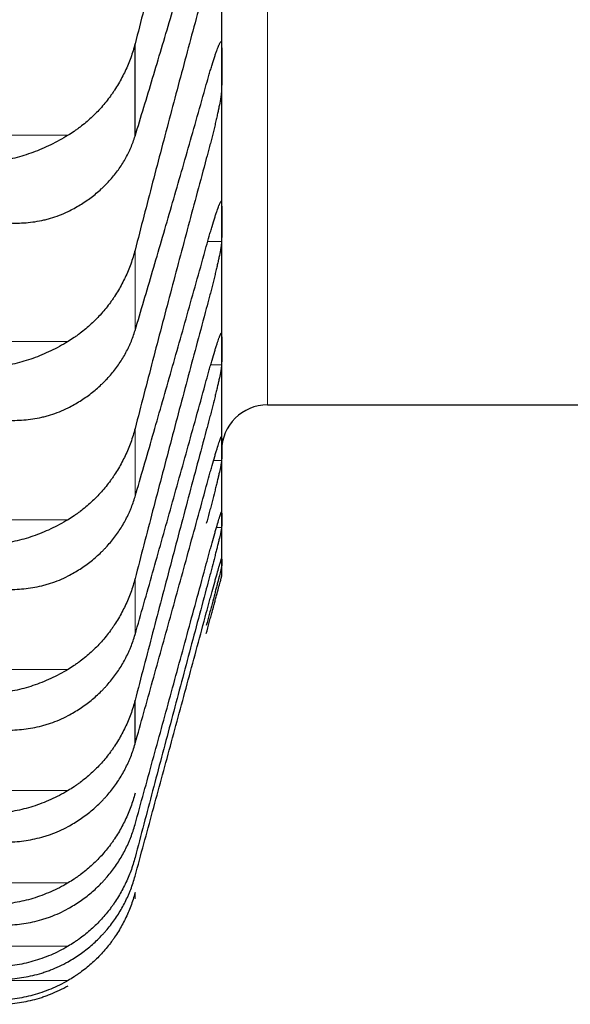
# Model space of a CAD drawing. Header units: inches. Extents: x 0 to 20790, y -12 to 14700.
# Tile 65 of 256: x 8106 to 8126, y 4698 to 4732. Entities that reach past the tile are written whole.
import ezdxf

# ---------------------------------------------------------------- set-up
doc = ezdxf.new("R2010")
doc.units = ezdxf.units.IN
doc.layers.add('1', color=7, linetype='Continuous', true_color=0xffffff)

msp = doc.modelspace()

# ---------------------------------------------------------------- linework, layer by layer
at = {"layer": '1', "color": 110, "linetype": 'Continuous', "lineweight": 13}
for p, q in [((8115.011, 4718.987), (8115.011, 4776.749)), ((8108.043, 4728.4), (8066.78, 4728.4)), ((8113.409, 4724.695), (8112.925, 4724.695)), ((8110.385, 4721.585), (8110.385, 4724.392)), ((8108.043, 4721.198), (8066.78, 4721.198)), ((8113.409, 4720.379), (8113.025, 4720.379)), ((8110.385, 4715.78), (8110.385, 4718.162)), ((8113.409, 4717.046), (8113.128, 4717.046)), ((8108.043, 4714.976), (8066.78, 4714.976)), ((8113.409, 4714.7), (8113.226, 4714.7)), ((8110.385, 4710.965), (8110.385, 4712.919)), ((8108.043, 4709.746), (8066.78, 4709.746)), ((8108.043, 4705.516), (8066.78, 4705.516)), ((8108.043, 4702.292), (8066.78, 4702.292)), ((8110.385, 4701.734), (8110.385, 4701.952)), ((8108.043, 4700.08), (8066.78, 4700.08)), ((8108.043, 4698.883), (8066.78, 4698.883))]:
    msp.add_line(p, q, dxfattribs=at)
at = {"layer": '1', "color": 2, "linetype": 'Continuous', "lineweight": 25}
for p, q in [((8113.411, 4730.804), (8113.411, 4737.196)), ((8110.385, 4728.371), (8110.385, 4731.597)), ((8113.411, 4725.378), (8113.411, 4730.804)), ((8113.411, 4720.927), (8113.411, 4725.378)), ((8113.411, 4717.457), (8113.411, 4720.927)), ((8115.011, 4718.987), (8128.303, 4718.987)), ((8113.411, 4714.975), (8113.411, 4717.457)), ((8113.411, 4713.484), (8113.411, 4714.975)), ((8113.411, 4712.987), (8113.411, 4713.484)), ((8110.385, 4707.147), (8110.385, 4708.67))]:
    msp.add_line(p, q, dxfattribs=at)
msp.add_arc((8115.011, 4717.387), 1.6, 90, 180, dxfattribs=at)
for points, degree in [([(8112.874, 4740.95), (8112.663, 4740.183), (8112.243, 4738.641), (8111.618, 4736.311), (8110.999, 4733.964), (8110.589, 4732.388), (8110.385, 4731.597)], 3), ([(8110.385, 4728.371), (8110.589, 4729.038), (8110.999, 4730.389), (8111.618, 4732.468), (8112.243, 4734.6), (8112.663, 4736.057), (8112.874, 4736.794)], 3), ([(8112.874, 4733.787), (8112.663, 4733.013), (8112.243, 4731.459), (8111.618, 4729.116), (8110.999, 4726.761), (8110.589, 4725.183), (8110.385, 4724.392)], 3), ([(8113.409, 4731.621), (8113.411, 4731.349), (8113.411, 4731.076), (8113.411, 4730.804)], 3), ([(8113.411, 4730.804), (8113.411, 4730.531), (8113.411, 4730.259), (8113.409, 4729.987)], 3), ([(8110.385, 4721.585), (8110.589, 4722.268), (8110.999, 4723.651), (8111.618, 4725.773), (8112.243, 4727.944), (8112.663, 4729.423), (8112.874, 4730.171)], 3), ([(8112.874, 4727.585), (8112.663, 4726.805), (8112.243, 4725.242), (8111.618, 4722.89), (8110.999, 4720.531), (8110.589, 4718.953), (8110.385, 4718.162)], 3), ([(8113.409, 4726.061), (8113.411, 4725.833), (8113.411, 4725.606), (8113.411, 4725.378)], 3), ([(8113.411, 4725.378), (8113.411, 4725.15), (8113.411, 4724.923), (8113.409, 4724.695)], 3), ([(8110.385, 4715.78), (8110.589, 4716.478), (8110.999, 4717.89), (8111.618, 4720.052), (8112.243, 4722.258), (8112.663, 4723.758), (8112.874, 4724.516)], 3), ([(8112.874, 4722.354), (8112.663, 4721.57), (8112.243, 4720), (8111.618, 4717.643), (8110.999, 4715.283), (8110.589, 4713.707), (8110.385, 4712.919)], 3), ([(8113.409, 4721.475), (8113.411, 4721.292), (8113.411, 4721.109), (8113.411, 4720.927)], 3), ([(8113.411, 4720.927), (8113.411, 4720.744), (8113.411, 4720.561), (8113.409, 4720.379)], 3), ([(8110.385, 4710.965), (8110.589, 4711.677), (8110.999, 4713.116), (8111.618, 4715.315), (8112.243, 4717.552), (8112.663, 4719.07), (8112.874, 4719.836)], 3), ([(8112.874, 4718.103), (8112.663, 4717.316), (8112.243, 4715.742), (8111.618, 4713.382), (8110.999, 4711.025), (8110.589, 4709.455), (8110.385, 4708.67)], 3), ([(8113.409, 4717.869), (8113.411, 4717.732), (8113.411, 4717.594), (8113.411, 4717.457)], 3), ([(8113.411, 4717.457), (8113.411, 4717.32), (8113.411, 4717.183), (8113.409, 4717.046)], 3), ([(8110.385, 4707.147), (8110.589, 4707.873), (8110.999, 4709.337), (8111.618, 4711.568), (8112.243, 4713.834), (8112.663, 4715.367), (8112.874, 4716.14)], 3), ([(8113.409, 4715.25), (8113.411, 4715.158), (8113.411, 4715.067), (8113.411, 4714.975)], 3), ([(8113.411, 4714.975), (8113.411, 4714.883), (8113.411, 4714.792), (8113.409, 4714.7)], 3), ([(8113.409, 4713.622), (8113.411, 4713.576), (8113.411, 4713.53), (8113.411, 4713.484)], 3), ([(8110.385, 4704.333), (8110.589, 4705.071), (8110.999, 4706.558), (8111.618, 4708.818), (8112.243, 4711.108), (8112.663, 4712.655), (8112.874, 4713.433)], 3), ([(8113.411, 4713.484), (8113.411, 4713.438), (8113.411, 4713.392), (8113.409, 4713.347)], 3), ([(8113.409, 4712.987), (8113.411, 4712.987), (8113.411, 4712.987)], 2), ([(8112.874, 4712.564), (8112.663, 4711.775), (8112.243, 4710.2), (8111.618, 4707.848), (8110.999, 4705.509), (8110.589, 4703.957), (8110.385, 4703.182)], 3), ([(8110.385, 4702.528), (8110.589, 4703.277), (8110.999, 4704.783), (8111.618, 4707.069), (8112.243, 4709.38), (8112.663, 4710.937), (8112.874, 4711.721)], 3)]:
    msp.add_open_spline(points, degree=degree, dxfattribs=at)
for points, knots in [([(8110.385, 4731.597), (8110.343, 4731.432), (8110.293, 4731.27), (8110.178, 4730.952), (8110.049, 4730.641), (8109.891, 4730.343), (8109.762, 4730.124), (8109.717, 4730.052), (8109.647, 4729.945), (8109.623, 4729.91), (8109.574, 4729.84), (8109.55, 4729.805), (8109.425, 4729.634), (8109.213, 4729.371), (8108.978, 4729.13), (8108.731, 4728.9), (8108.602, 4728.791), (8108.432, 4728.663), (8108.398, 4728.637), (8108.328, 4728.587), (8108.223, 4728.514), (8108.116, 4728.445), (8108.043, 4728.4)], [0, 0, 0, 0, 0.125, 0.125, 0.25, 0.375, 0.375, 0.4375, 0.4375, 0.46875, 0.46875, 0.5, 0.5, 0.625, 0.75, 0.75, 0.875, 0.875, 0.90625, 0.90625, 0.9375, 1, 1, 1, 1]), ([(8112.874, 4730.171), (8112.908, 4730.296), (8112.942, 4730.416), (8112.993, 4730.589), (8113.009, 4730.646), (8113.034, 4730.729), (8113.042, 4730.756), (8113.059, 4730.81), (8113.067, 4730.836), (8113.107, 4730.966), (8113.137, 4731.062), (8113.181, 4731.193), (8113.195, 4731.234), (8113.215, 4731.293), (8113.222, 4731.312), (8113.235, 4731.349), (8113.241, 4731.367), (8113.273, 4731.452), (8113.295, 4731.508), (8113.32, 4731.565), (8113.325, 4731.576), (8113.334, 4731.596), (8113.338, 4731.605), (8113.351, 4731.63), (8113.359, 4731.644), (8113.38, 4731.674), (8113.39, 4731.682), (8113.399, 4731.676), (8113.401, 4731.673), (8113.404, 4731.667), (8113.405, 4731.664), (8113.408, 4731.65), (8113.409, 4731.637), (8113.409, 4731.621)], [0, 0, 0, 0, 0.125, 0.125, 0.1875, 0.1875, 0.21875, 0.21875, 0.25, 0.25, 0.375, 0.375, 0.4375, 0.4375, 0.46875, 0.46875, 0.5, 0.5, 0.625, 0.625, 0.65625, 0.65625, 0.6875, 0.6875, 0.75, 0.75, 0.875, 0.875, 0.90625, 0.90625, 0.9375, 0.9375, 1, 1, 1, 1]), ([(8113.409, 4729.987), (8113.409, 4729.971), (8113.407, 4729.933), (8113.399, 4729.858), (8113.39, 4729.796), (8113.382, 4729.745), (8113.379, 4729.727), (8113.373, 4729.69), (8113.369, 4729.671), (8113.352, 4729.574), (8113.335, 4729.486), (8113.31, 4729.365), (8113.305, 4729.34), (8113.297, 4729.302), (8113.295, 4729.289), (8113.289, 4729.263), (8113.275, 4729.198), (8113.248, 4729.076), (8113.223, 4728.962), (8113.196, 4728.845), (8113.181, 4728.785), (8113.138, 4728.602), (8113.107, 4728.477), (8113.059, 4728.287), (8113.043, 4728.224), (8113.018, 4728.127), (8113.01, 4728.095), (8112.993, 4728.031), (8112.985, 4727.998), (8112.943, 4727.838), (8112.908, 4727.711), (8112.874, 4727.585)], [0, 0, 0, 0, 0.0625, 0.125, 0.1875, 0.1875, 0.21875, 0.21875, 0.25, 0.25, 0.375, 0.375, 0.40625, 0.40625, 0.421875, 0.421875, 0.4375, 0.5, 0.5625, 0.5625, 0.625, 0.625, 0.75, 0.75, 0.8125, 0.8125, 0.84375, 0.84375, 0.875, 0.875, 1, 1, 1, 1]), ([(8108.043, 4728.4), (8107.943, 4728.339), (8107.843, 4728.282), (8107.642, 4728.171), (8107.541, 4728.119), (8107.337, 4728.019), (8107.234, 4727.972), (8107.027, 4727.884), (8106.923, 4727.842), (8106.713, 4727.765), (8106.609, 4727.729), (8106.399, 4727.664), (8106.294, 4727.634), (8106.084, 4727.581), (8105.978, 4727.557), (8105.82, 4727.526), (8105.741, 4727.512), (8105.648, 4727.497), (8105.602, 4727.491), (8105.582, 4727.488), (8105.569, 4727.486), (8105.562, 4727.485), (8105.556, 4727.484)], [0, 0, 0, 0, 0.125, 0.125, 0.25, 0.25, 0.375, 0.375, 0.5, 0.5, 0.625, 0.625, 0.75, 0.75, 0.875, 0.875, 0.9375, 0.96875, 0.984375, 0.992188, 0.992188, 1, 1, 1, 1]), ([(8108.043, 4725.739), (8108.189, 4725.81), (8108.329, 4725.887), (8108.598, 4726.052), (8108.855, 4726.227), (8109.091, 4726.423), (8109.232, 4726.552), (8109.26, 4726.578), (8109.315, 4726.631), (8109.342, 4726.658), (8109.422, 4726.74), (8109.474, 4726.795), (8109.624, 4726.964), (8109.716, 4727.08), (8109.888, 4727.319), (8109.967, 4727.442), (8110.075, 4727.633), (8110.109, 4727.697), (8110.158, 4727.795), (8110.174, 4727.828), (8110.205, 4727.894), (8110.22, 4727.928), (8110.292, 4728.095), (8110.343, 4728.232), (8110.385, 4728.371)], [0, 0, 0, 0, 0.125, 0.125, 0.25, 0.375, 0.375, 0.40625, 0.40625, 0.4375, 0.4375, 0.5, 0.5, 0.625, 0.625, 0.75, 0.75, 0.8125, 0.8125, 0.84375, 0.84375, 0.875, 0.875, 1, 1, 1, 1]), ([(8112.874, 4724.516), (8112.908, 4724.642), (8112.942, 4724.764), (8112.993, 4724.94), (8113.009, 4724.997), (8113.034, 4725.082), (8113.042, 4725.11), (8113.059, 4725.165), (8113.067, 4725.193), (8113.107, 4725.326), (8113.137, 4725.425), (8113.181, 4725.562), (8113.195, 4725.605), (8113.215, 4725.667), (8113.222, 4725.687), (8113.235, 4725.726), (8113.241, 4725.745), (8113.273, 4725.835), (8113.295, 4725.897), (8113.32, 4725.96), (8113.325, 4725.972), (8113.334, 4725.994), (8113.338, 4726.004), (8113.351, 4726.033), (8113.359, 4726.049), (8113.38, 4726.088), (8113.39, 4726.101), (8113.399, 4726.101), (8113.401, 4726.1), (8113.404, 4726.097), (8113.405, 4726.094), (8113.408, 4726.084), (8113.409, 4726.074), (8113.409, 4726.061)], [0, 0, 0, 0, 0.125, 0.125, 0.1875, 0.1875, 0.21875, 0.21875, 0.25, 0.25, 0.375, 0.375, 0.4375, 0.4375, 0.46875, 0.46875, 0.5, 0.5, 0.625, 0.625, 0.65625, 0.65625, 0.6875, 0.6875, 0.75, 0.75, 0.875, 0.875, 0.90625, 0.90625, 0.9375, 0.9375, 1, 1, 1, 1]), ([(8105.556, 4725.378), (8105.559, 4725.377), (8105.562, 4725.377), (8105.569, 4725.376), (8105.572, 4725.376), (8105.582, 4725.374), (8105.602, 4725.372), (8105.648, 4725.366), (8105.741, 4725.356), (8105.82, 4725.35), (8105.978, 4725.339), (8106.083, 4725.335), (8106.397, 4725.334), (8106.605, 4725.346), (8106.916, 4725.387), (8107.02, 4725.405), (8107.175, 4725.437), (8107.227, 4725.449), (8107.33, 4725.475), (8107.382, 4725.489), (8107.537, 4725.534), (8107.64, 4725.569), (8107.843, 4725.647), (8107.943, 4725.69), (8108.043, 4725.739)], [0, 0, 0, 0, 0.003906, 0.003906, 0.007812, 0.007812, 0.015625, 0.03125, 0.0625, 0.125, 0.125, 0.25, 0.25, 0.5, 0.5, 0.625, 0.625, 0.6875, 0.6875, 0.75, 0.75, 0.875, 0.875, 1, 1, 1, 1]), ([(8113.409, 4724.695), (8113.409, 4724.682), (8113.407, 4724.649), (8113.399, 4724.581), (8113.39, 4724.524), (8113.382, 4724.477), (8113.379, 4724.46), (8113.373, 4724.425), (8113.369, 4724.408), (8113.352, 4724.315), (8113.335, 4724.231), (8113.31, 4724.115), (8113.305, 4724.091), (8113.297, 4724.054), (8113.295, 4724.041), (8113.289, 4724.016), (8113.275, 4723.953), (8113.248, 4723.835), (8113.223, 4723.723), (8113.196, 4723.609), (8113.181, 4723.55), (8113.138, 4723.369), (8113.107, 4723.246), (8113.059, 4723.058), (8113.043, 4722.994), (8113.018, 4722.898), (8113.01, 4722.866), (8112.993, 4722.801), (8112.985, 4722.769), (8112.943, 4722.609), (8112.908, 4722.481), (8112.874, 4722.354)], [0, 0, 0, 0, 0.0625, 0.125, 0.1875, 0.1875, 0.21875, 0.21875, 0.25, 0.25, 0.375, 0.375, 0.40625, 0.40625, 0.421875, 0.421875, 0.4375, 0.5, 0.5625, 0.5625, 0.625, 0.625, 0.75, 0.75, 0.8125, 0.8125, 0.84375, 0.84375, 0.875, 0.875, 1, 1, 1, 1]), ([(8110.385, 4724.392), (8110.343, 4724.226), (8110.293, 4724.064), (8110.178, 4723.747), (8110.049, 4723.436), (8109.891, 4723.138), (8109.762, 4722.919), (8109.717, 4722.847), (8109.647, 4722.74), (8109.623, 4722.705), (8109.574, 4722.635), (8109.55, 4722.6), (8109.425, 4722.429), (8109.213, 4722.166), (8108.978, 4721.926), (8108.731, 4721.697), (8108.602, 4721.588), (8108.432, 4721.459), (8108.398, 4721.434), (8108.328, 4721.384), (8108.223, 4721.311), (8108.116, 4721.242), (8108.043, 4721.198)], [0, 0, 0, 0, 0.125, 0.125, 0.25, 0.375, 0.375, 0.4375, 0.4375, 0.46875, 0.46875, 0.5, 0.5, 0.625, 0.75, 0.75, 0.875, 0.875, 0.90625, 0.90625, 0.9375, 1, 1, 1, 1]), ([(8108.043, 4718.883), (8108.189, 4718.956), (8108.329, 4719.035), (8108.598, 4719.204), (8108.855, 4719.384), (8109.091, 4719.586), (8109.232, 4719.719), (8109.26, 4719.746), (8109.315, 4719.8), (8109.342, 4719.828), (8109.422, 4719.911), (8109.474, 4719.968), (8109.624, 4720.141), (8109.716, 4720.26), (8109.888, 4720.506), (8109.967, 4720.632), (8110.075, 4720.828), (8110.109, 4720.894), (8110.158, 4720.994), (8110.174, 4721.028), (8110.205, 4721.096), (8110.22, 4721.13), (8110.292, 4721.302), (8110.343, 4721.442), (8110.385, 4721.585)], [0, 0, 0, 0, 0.125, 0.125, 0.25, 0.375, 0.375, 0.40625, 0.40625, 0.4375, 0.4375, 0.5, 0.5, 0.625, 0.625, 0.75, 0.75, 0.8125, 0.8125, 0.84375, 0.84375, 0.875, 0.875, 1, 1, 1, 1]), ([(8112.874, 4719.836), (8112.908, 4719.963), (8112.942, 4720.087), (8112.993, 4720.265), (8113.009, 4720.324), (8113.034, 4720.41), (8113.042, 4720.439), (8113.059, 4720.496), (8113.067, 4720.524), (8113.107, 4720.661), (8113.137, 4720.763), (8113.181, 4720.905), (8113.195, 4720.95), (8113.215, 4721.015), (8113.222, 4721.036), (8113.235, 4721.077), (8113.241, 4721.097), (8113.273, 4721.193), (8113.295, 4721.259), (8113.32, 4721.328), (8113.325, 4721.341), (8113.334, 4721.366), (8113.338, 4721.377), (8113.351, 4721.41), (8113.359, 4721.429), (8113.38, 4721.475), (8113.39, 4721.493), (8113.399, 4721.5), (8113.401, 4721.5), (8113.404, 4721.5), (8113.405, 4721.498), (8113.408, 4721.492), (8113.409, 4721.485), (8113.409, 4721.475)], [0, 0, 0, 0, 0.125, 0.125, 0.1875, 0.1875, 0.21875, 0.21875, 0.25, 0.25, 0.375, 0.375, 0.4375, 0.4375, 0.46875, 0.46875, 0.5, 0.5, 0.625, 0.625, 0.65625, 0.65625, 0.6875, 0.6875, 0.75, 0.75, 0.875, 0.875, 0.90625, 0.90625, 0.9375, 0.9375, 1, 1, 1, 1]), ([(8108.043, 4721.198), (8107.943, 4721.137), (8107.843, 4721.079), (8107.642, 4720.97), (8107.541, 4720.918), (8107.337, 4720.821), (8107.234, 4720.775), (8107.027, 4720.688), (8106.923, 4720.648), (8106.713, 4720.573), (8106.609, 4720.539), (8106.399, 4720.476), (8106.294, 4720.448), (8106.084, 4720.398), (8105.978, 4720.376), (8105.82, 4720.348), (8105.741, 4720.335), (8105.648, 4720.322), (8105.602, 4720.316), (8105.582, 4720.313), (8105.569, 4720.312), (8105.562, 4720.311), (8105.556, 4720.31)], [0, 0, 0, 0, 0.125, 0.125, 0.25, 0.25, 0.375, 0.375, 0.5, 0.5, 0.625, 0.625, 0.75, 0.75, 0.875, 0.875, 0.9375, 0.96875, 0.984375, 0.992188, 0.992188, 1, 1, 1, 1]), ([(8113.409, 4720.379), (8113.409, 4720.368), (8113.407, 4720.341), (8113.399, 4720.28), (8113.39, 4720.228), (8113.382, 4720.184), (8113.379, 4720.169), (8113.373, 4720.137), (8113.369, 4720.12), (8113.352, 4720.033), (8113.335, 4719.953), (8113.31, 4719.841), (8113.305, 4719.818), (8113.297, 4719.782), (8113.295, 4719.77), (8113.289, 4719.746), (8113.275, 4719.685), (8113.248, 4719.571), (8113.223, 4719.462), (8113.196, 4719.35), (8113.181, 4719.292), (8113.138, 4719.114), (8113.107, 4718.993), (8113.059, 4718.806), (8113.043, 4718.743), (8113.018, 4718.647), (8113.01, 4718.615), (8112.993, 4718.551), (8112.985, 4718.519), (8112.943, 4718.358), (8112.908, 4718.23), (8112.874, 4718.103)], [0, 0, 0, 0, 0.0625, 0.125, 0.1875, 0.1875, 0.21875, 0.21875, 0.25, 0.25, 0.375, 0.375, 0.40625, 0.40625, 0.421875, 0.421875, 0.4375, 0.5, 0.5625, 0.5625, 0.625, 0.625, 0.75, 0.75, 0.8125, 0.8125, 0.84375, 0.84375, 0.875, 0.875, 1, 1, 1, 1]), ([(8105.556, 4718.478), (8105.559, 4718.477), (8105.562, 4718.477), (8105.569, 4718.476), (8105.572, 4718.476), (8105.582, 4718.475), (8105.602, 4718.473), (8105.648, 4718.468), (8105.741, 4718.46), (8105.82, 4718.454), (8105.978, 4718.447), (8106.083, 4718.445), (8106.397, 4718.449), (8106.605, 4718.465), (8106.916, 4718.512), (8107.02, 4718.531), (8107.175, 4718.567), (8107.227, 4718.579), (8107.33, 4718.607), (8107.382, 4718.622), (8107.537, 4718.67), (8107.64, 4718.706), (8107.843, 4718.787), (8107.943, 4718.832), (8108.043, 4718.883)], [0, 0, 0, 0, 0.003906, 0.003906, 0.007813, 0.007813, 0.015625, 0.03125, 0.0625, 0.125, 0.125, 0.25, 0.25, 0.5, 0.5, 0.625, 0.625, 0.6875, 0.6875, 0.75, 0.75, 0.875, 0.875, 1, 1, 1, 1]), ([(8110.385, 4718.162), (8110.343, 4717.997), (8110.293, 4717.835), (8110.178, 4717.518), (8110.049, 4717.208), (8109.891, 4716.91), (8109.762, 4716.692), (8109.717, 4716.62), (8109.647, 4716.514), (8109.623, 4716.478), (8109.574, 4716.409), (8109.55, 4716.374), (8109.425, 4716.203), (8109.213, 4715.941), (8108.978, 4715.702), (8108.731, 4715.474), (8108.602, 4715.365), (8108.432, 4715.237), (8108.398, 4715.212), (8108.328, 4715.162), (8108.223, 4715.089), (8108.116, 4715.02), (8108.043, 4714.976)], [0, 0, 0, 0, 0.125, 0.125, 0.25, 0.375, 0.375, 0.4375, 0.4375, 0.46875, 0.46875, 0.5, 0.5, 0.625, 0.75, 0.75, 0.875, 0.875, 0.90625, 0.90625, 0.9375, 1, 1, 1, 1]), ([(8112.874, 4716.14), (8112.908, 4716.268), (8112.942, 4716.392), (8112.993, 4716.574), (8113.009, 4716.634), (8113.034, 4716.722), (8113.042, 4716.751), (8113.059, 4716.809), (8113.067, 4716.837), (8113.107, 4716.978), (8113.137, 4717.083), (8113.181, 4717.23), (8113.195, 4717.277), (8113.215, 4717.345), (8113.222, 4717.367), (8113.235, 4717.41), (8113.241, 4717.431), (8113.273, 4717.532), (8113.295, 4717.602), (8113.32, 4717.677), (8113.325, 4717.691), (8113.334, 4717.718), (8113.338, 4717.731), (8113.351, 4717.768), (8113.359, 4717.789), (8113.38, 4717.843), (8113.39, 4717.866), (8113.399, 4717.879), (8113.401, 4717.881), (8113.404, 4717.883), (8113.405, 4717.883), (8113.408, 4717.881), (8113.409, 4717.877), (8113.409, 4717.869)], [0, 0, 0, 0, 0.125, 0.125, 0.1875, 0.1875, 0.21875, 0.21875, 0.25, 0.25, 0.375, 0.375, 0.4375, 0.4375, 0.46875, 0.46875, 0.5, 0.5, 0.625, 0.625, 0.65625, 0.65625, 0.6875, 0.6875, 0.75, 0.75, 0.875, 0.875, 0.90625, 0.90625, 0.9375, 0.9375, 1, 1, 1, 1]), ([(8113.409, 4717.046), (8113.409, 4717.038), (8113.407, 4717.015), (8113.399, 4716.963), (8113.39, 4716.915), (8113.382, 4716.875), (8113.379, 4716.861), (8113.373, 4716.831), (8113.369, 4716.815), (8113.352, 4716.734), (8113.335, 4716.658), (8113.31, 4716.551), (8113.305, 4716.529), (8113.297, 4716.495), (8113.295, 4716.483), (8113.289, 4716.46), (8113.275, 4716.401), (8113.248, 4716.29), (8113.223, 4716.184), (8113.196, 4716.075), (8113.181, 4716.019), (8113.138, 4715.844), (8113.107, 4715.724), (8113.059, 4715.54), (8113.043, 4715.477), (8113.018, 4715.382), (8113.01, 4715.35), (8112.993, 4715.286), (8112.985, 4715.254), (8112.943, 4715.094), (8112.908, 4714.966), (8112.874, 4714.838)], [0, 0, 0, 0, 0.0625, 0.125, 0.1875, 0.1875, 0.21875, 0.21875, 0.25, 0.25, 0.375, 0.375, 0.40625, 0.40625, 0.421875, 0.421875, 0.4375, 0.5, 0.5625, 0.5625, 0.625, 0.625, 0.75, 0.75, 0.8125, 0.8125, 0.84375, 0.84375, 0.875, 0.875, 1, 1, 1, 1]), ([(8108.043, 4713.011), (8108.189, 4713.087), (8108.329, 4713.168), (8108.598, 4713.341), (8108.855, 4713.526), (8109.091, 4713.733), (8109.232, 4713.869), (8109.26, 4713.896), (8109.315, 4713.952), (8109.342, 4713.981), (8109.422, 4714.066), (8109.474, 4714.125), (8109.624, 4714.302), (8109.716, 4714.424), (8109.888, 4714.676), (8109.967, 4714.805), (8110.075, 4715.005), (8110.109, 4715.073), (8110.158, 4715.176), (8110.174, 4715.21), (8110.205, 4715.28), (8110.22, 4715.315), (8110.292, 4715.491), (8110.343, 4715.634), (8110.385, 4715.78)], [0, 0, 0, 0, 0.125, 0.125, 0.25, 0.375, 0.375, 0.40625, 0.40625, 0.4375, 0.4375, 0.5, 0.5, 0.625, 0.625, 0.75, 0.75, 0.8125, 0.8125, 0.84375, 0.84375, 0.875, 0.875, 1, 1, 1, 1]), ([(8112.874, 4713.433), (8112.908, 4713.562), (8112.942, 4713.687), (8112.993, 4713.871), (8113.009, 4713.932), (8113.034, 4714.021), (8113.042, 4714.051), (8113.059, 4714.11), (8113.067, 4714.139), (8113.107, 4714.283), (8113.137, 4714.391), (8113.181, 4714.542), (8113.195, 4714.591), (8113.215, 4714.662), (8113.222, 4714.685), (8113.235, 4714.73), (8113.241, 4714.752), (8113.273, 4714.858), (8113.295, 4714.932), (8113.32, 4715.013), (8113.325, 4715.028), (8113.334, 4715.058), (8113.338, 4715.072), (8113.351, 4715.112), (8113.359, 4715.136), (8113.38, 4715.197), (8113.39, 4715.226), (8113.399, 4715.246), (8113.401, 4715.249), (8113.404, 4715.254), (8113.405, 4715.255), (8113.408, 4715.257), (8113.409, 4715.255), (8113.409, 4715.25)], [0, 0, 0, 0, 0.125, 0.125, 0.1875, 0.1875, 0.21875, 0.21875, 0.25, 0.25, 0.375, 0.375, 0.4375, 0.4375, 0.46875, 0.46875, 0.5, 0.5, 0.625, 0.625, 0.65625, 0.65625, 0.6875, 0.6875, 0.75, 0.75, 0.875, 0.875, 0.90625, 0.90625, 0.9375, 0.9375, 1, 1, 1, 1]), ([(8108.043, 4714.976), (8107.943, 4714.916), (8107.843, 4714.859), (8107.642, 4714.751), (8107.541, 4714.7), (8107.337, 4714.604), (8107.234, 4714.559), (8107.027, 4714.475), (8106.923, 4714.436), (8106.713, 4714.363), (8106.609, 4714.331), (8106.399, 4714.271), (8106.294, 4714.245), (8106.084, 4714.198), (8105.978, 4714.178), (8105.82, 4714.152), (8105.741, 4714.14), (8105.648, 4714.129), (8105.602, 4714.124), (8105.582, 4714.122), (8105.569, 4714.12), (8105.562, 4714.12), (8105.556, 4714.119)], [0, 0, 0, 0, 0.125, 0.125, 0.25, 0.25, 0.375, 0.375, 0.5, 0.5, 0.625, 0.625, 0.75, 0.75, 0.875, 0.875, 0.9375, 0.96875, 0.984375, 0.992187, 0.992187, 1, 1, 1, 1]), ([(8113.409, 4714.7), (8113.409, 4714.695), (8113.407, 4714.678), (8113.399, 4714.633), (8113.39, 4714.59), (8113.382, 4714.554), (8113.379, 4714.541), (8113.373, 4714.513), (8113.369, 4714.499), (8113.352, 4714.423), (8113.335, 4714.352), (8113.31, 4714.25), (8113.305, 4714.229), (8113.297, 4714.196), (8113.295, 4714.185), (8113.289, 4714.163), (8113.275, 4714.106), (8113.248, 4713.999), (8113.223, 4713.896), (8113.196, 4713.79), (8113.181, 4713.735), (8113.138, 4713.564), (8113.107, 4713.446), (8113.059, 4713.264), (8113.043, 4713.202), (8113.018, 4713.108), (8113.01, 4713.076), (8112.993, 4713.012), (8112.985, 4712.98), (8112.943, 4712.821), (8112.908, 4712.693), (8112.874, 4712.564)], [0, 0, 0, 0, 0.0625, 0.125, 0.1875, 0.1875, 0.21875, 0.21875, 0.25, 0.25, 0.375, 0.375, 0.40625, 0.40625, 0.421875, 0.421875, 0.4375, 0.5, 0.5625, 0.5625, 0.625, 0.625, 0.75, 0.75, 0.8125, 0.8125, 0.84375, 0.84375, 0.875, 0.875, 1, 1, 1, 1]), ([(8112.874, 4711.721), (8112.908, 4711.85), (8112.942, 4711.976), (8112.993, 4712.162), (8113.009, 4712.223), (8113.034, 4712.314), (8113.042, 4712.344), (8113.059, 4712.404), (8113.067, 4712.434), (8113.107, 4712.58), (8113.137, 4712.69), (8113.181, 4712.847), (8113.195, 4712.897), (8113.215, 4712.971), (8113.222, 4712.995), (8113.235, 4713.042), (8113.241, 4713.064), (8113.273, 4713.175), (8113.295, 4713.254), (8113.32, 4713.34), (8113.325, 4713.357), (8113.334, 4713.389), (8113.338, 4713.404), (8113.351, 4713.448), (8113.359, 4713.474), (8113.38, 4713.543), (8113.39, 4713.576), (8113.399, 4713.603), (8113.401, 4713.607), (8113.404, 4713.615), (8113.405, 4713.618), (8113.408, 4713.624), (8113.409, 4713.624), (8113.409, 4713.622)], [0, 0, 0, 0, 0.125, 0.125, 0.1875, 0.1875, 0.21875, 0.21875, 0.25, 0.25, 0.375, 0.375, 0.4375, 0.4375, 0.46875, 0.46875, 0.5, 0.5, 0.625, 0.625, 0.65625, 0.65625, 0.6875, 0.6875, 0.75, 0.75, 0.875, 0.875, 0.90625, 0.90625, 0.9375, 0.9375, 1, 1, 1, 1]), ([(8113.409, 4713.347), (8113.409, 4713.344), (8113.407, 4713.332), (8113.399, 4713.295), (8113.39, 4713.257), (8113.382, 4713.224), (8113.379, 4713.213), (8113.373, 4713.188), (8113.369, 4713.174), (8113.352, 4713.105), (8113.335, 4713.038), (8113.31, 4712.941), (8113.305, 4712.921), (8113.297, 4712.89), (8113.295, 4712.879), (8113.289, 4712.858), (8113.275, 4712.804), (8113.248, 4712.701), (8113.223, 4712.601), (8113.196, 4712.498), (8113.181, 4712.444), (8113.138, 4712.277), (8113.107, 4712.162), (8113.059, 4711.982), (8113.043, 4711.92), (8113.018, 4711.827), (8113.01, 4711.796), (8112.993, 4711.733), (8112.985, 4711.701), (8112.943, 4711.542), (8112.908, 4711.415), (8112.874, 4711.286)], [0, 0, 0, 0, 0.0625, 0.125, 0.1875, 0.1875, 0.21875, 0.21875, 0.25, 0.25, 0.375, 0.375, 0.40625, 0.40625, 0.421875, 0.421875, 0.4375, 0.5, 0.5625, 0.5625, 0.625, 0.625, 0.75, 0.75, 0.8125, 0.8125, 0.84375, 0.84375, 0.875, 0.875, 1, 1, 1, 1]), ([(8105.556, 4712.563), (8105.559, 4712.563), (8105.562, 4712.563), (8105.569, 4712.562), (8105.572, 4712.562), (8105.582, 4712.561), (8105.602, 4712.559), (8105.648, 4712.555), (8105.741, 4712.549), (8105.82, 4712.545), (8105.978, 4712.54), (8106.083, 4712.54), (8106.397, 4712.55), (8106.605, 4712.57), (8106.916, 4712.622), (8107.02, 4712.643), (8107.175, 4712.681), (8107.227, 4712.695), (8107.33, 4712.724), (8107.382, 4712.74), (8107.537, 4712.791), (8107.64, 4712.828), (8107.843, 4712.913), (8107.943, 4712.96), (8108.043, 4713.011)], [0, 0, 0, 0, 0.003906, 0.003906, 0.007812, 0.007812, 0.015625, 0.03125, 0.0625, 0.125, 0.125, 0.25, 0.25, 0.5, 0.5, 0.625, 0.625, 0.6875, 0.6875, 0.75, 0.75, 0.875, 0.875, 1, 1, 1, 1]), ([(8110.385, 4712.919), (8110.343, 4712.754), (8110.293, 4712.593), (8110.178, 4712.277), (8110.049, 4711.968), (8109.891, 4711.671), (8109.762, 4711.454), (8109.717, 4711.382), (8109.647, 4711.276), (8109.623, 4711.241), (8109.574, 4711.172), (8109.55, 4711.137), (8109.425, 4710.967), (8109.213, 4710.707), (8108.978, 4710.468), (8108.731, 4710.241), (8108.602, 4710.133), (8108.432, 4710.006), (8108.398, 4709.981), (8108.328, 4709.931), (8108.223, 4709.859), (8108.116, 4709.79), (8108.043, 4709.746)], [0, 0, 0, 0, 0.125, 0.125, 0.25, 0.375, 0.375, 0.4375, 0.4375, 0.46875, 0.46875, 0.5, 0.5, 0.625, 0.75, 0.75, 0.875, 0.875, 0.90625, 0.90625, 0.9375, 1, 1, 1, 1]), ([(8112.874, 4711.004), (8112.908, 4711.133), (8112.942, 4711.26), (8112.993, 4711.448), (8113.009, 4711.51), (8113.034, 4711.602), (8113.042, 4711.632), (8113.059, 4711.693), (8113.067, 4711.723), (8113.107, 4711.872), (8113.137, 4711.985), (8113.181, 4712.146), (8113.195, 4712.198), (8113.215, 4712.274), (8113.222, 4712.299), (8113.235, 4712.348), (8113.241, 4712.371), (8113.273, 4712.487), (8113.295, 4712.57), (8113.32, 4712.661), (8113.325, 4712.679), (8113.334, 4712.713), (8113.338, 4712.73), (8113.351, 4712.777), (8113.359, 4712.805), (8113.38, 4712.882), (8113.39, 4712.92), (8113.399, 4712.954), (8113.401, 4712.959), (8113.404, 4712.969), (8113.405, 4712.973), (8113.408, 4712.983), (8113.408, 4712.986), (8113.409, 4712.987)], [0, 0, 0, 0, 0.125603, 0.125603, 0.188405, 0.188405, 0.219806, 0.219806, 0.251206, 0.251206, 0.37681, 0.37681, 0.439611, 0.439611, 0.471012, 0.471012, 0.502413, 0.502413, 0.628016, 0.628016, 0.659417, 0.659417, 0.690818, 0.690818, 0.753619, 0.753619, 0.879223, 0.879223, 0.910624, 0.910624, 0.942024, 0.942024, 1, 1, 1, 1]), ([(8108.043, 4708.134), (8108.189, 4708.211), (8108.329, 4708.294), (8108.598, 4708.472), (8108.855, 4708.661), (8109.091, 4708.873), (8109.232, 4709.012), (8109.26, 4709.04), (8109.315, 4709.097), (8109.342, 4709.126), (8109.422, 4709.214), (8109.474, 4709.274), (8109.624, 4709.455), (8109.716, 4709.58), (8109.888, 4709.837), (8109.967, 4709.969), (8110.075, 4710.173), (8110.109, 4710.243), (8110.158, 4710.348), (8110.174, 4710.383), (8110.205, 4710.454), (8110.22, 4710.49), (8110.292, 4710.669), (8110.343, 4710.816), (8110.385, 4710.965)], [0, 0, 0, 0, 0.125, 0.125, 0.25, 0.375, 0.375, 0.40625, 0.40625, 0.4375, 0.4375, 0.5, 0.5, 0.625, 0.625, 0.75, 0.75, 0.8125, 0.8125, 0.84375, 0.84375, 0.875, 0.875, 1, 1, 1, 1]), ([(8108.043, 4709.746), (8107.943, 4709.686), (8107.843, 4709.63), (8107.642, 4709.523), (8107.541, 4709.473), (8107.337, 4709.379), (8107.234, 4709.335), (8107.027, 4709.253), (8106.923, 4709.216), (8106.713, 4709.146), (8106.609, 4709.115), (8106.399, 4709.059), (8106.294, 4709.034), (8106.084, 4708.99), (8105.978, 4708.972), (8105.82, 4708.949), (8105.741, 4708.939), (8105.648, 4708.929), (8105.602, 4708.925), (8105.582, 4708.923), (8105.569, 4708.922), (8105.562, 4708.921), (8105.556, 4708.921)], [0, 0, 0, 0, 0.125, 0.125, 0.25, 0.25, 0.375, 0.375, 0.5, 0.5, 0.625, 0.625, 0.75, 0.75, 0.875, 0.875, 0.9375, 0.96875, 0.984375, 0.992187, 0.992187, 1, 1, 1, 1]), ([(8110.385, 4708.67), (8110.343, 4708.506), (8110.293, 4708.346), (8110.178, 4708.031), (8110.049, 4707.723), (8109.891, 4707.429), (8109.762, 4707.213), (8109.717, 4707.141), (8109.647, 4707.036), (8109.623, 4707.001), (8109.574, 4706.932), (8109.55, 4706.898), (8109.425, 4706.729), (8109.213, 4706.47), (8108.978, 4706.233), (8108.731, 4706.007), (8108.602, 4705.9), (8108.432, 4705.774), (8108.398, 4705.749), (8108.328, 4705.7), (8108.223, 4705.628), (8108.116, 4705.56), (8108.043, 4705.516)], [0, 0, 0, 0, 0.125, 0.125, 0.25, 0.375, 0.375, 0.4375, 0.4375, 0.46875, 0.46875, 0.5, 0.5, 0.625, 0.75, 0.75, 0.875, 0.875, 0.90625, 0.90625, 0.9375, 1, 1, 1, 1]), ([(8105.556, 4707.644), (8105.559, 4707.644), (8105.562, 4707.644), (8105.569, 4707.643), (8105.572, 4707.643), (8105.582, 4707.642), (8105.602, 4707.641), (8105.648, 4707.638), (8105.741, 4707.633), (8105.82, 4707.63), (8105.978, 4707.628), (8106.083, 4707.63), (8106.397, 4707.646), (8106.605, 4707.67), (8106.916, 4707.728), (8107.02, 4707.751), (8107.175, 4707.791), (8107.227, 4707.806), (8107.33, 4707.837), (8107.382, 4707.854), (8107.537, 4707.907), (8107.64, 4707.946), (8107.843, 4708.033), (8107.943, 4708.081), (8108.043, 4708.134)], [0, 0, 0, 0, 0.003906, 0.003906, 0.007812, 0.007812, 0.015625, 0.03125, 0.0625, 0.125, 0.125, 0.25, 0.25, 0.5, 0.5, 0.625, 0.625, 0.6875, 0.6875, 0.75, 0.75, 0.875, 0.875, 1, 1, 1, 1]), ([(8108.043, 4704.259), (8108.189, 4704.338), (8108.329, 4704.423), (8108.598, 4704.605), (8108.855, 4704.798), (8109.091, 4705.014), (8109.232, 4705.156), (8109.26, 4705.185), (8109.315, 4705.243), (8109.342, 4705.273), (8109.422, 4705.362), (8109.474, 4705.423), (8109.624, 4705.608), (8109.716, 4705.735), (8109.888, 4705.998), (8109.967, 4706.133), (8110.075, 4706.341), (8110.109, 4706.411), (8110.158, 4706.518), (8110.174, 4706.554), (8110.205, 4706.627), (8110.22, 4706.663), (8110.292, 4706.846), (8110.343, 4706.995), (8110.385, 4707.147)], [0, 0, 0, 0, 0.125, 0.125, 0.25, 0.375, 0.375, 0.40625, 0.40625, 0.4375, 0.4375, 0.5, 0.5, 0.625, 0.625, 0.75, 0.75, 0.8125, 0.8125, 0.84375, 0.84375, 0.875, 0.875, 1, 1, 1, 1]), ([(8108.043, 4705.516), (8107.943, 4705.456), (8107.843, 4705.4), (8107.642, 4705.295), (8107.541, 4705.246), (8107.337, 4705.154), (8107.234, 4705.112), (8107.027, 4705.033), (8106.923, 4704.996), (8106.713, 4704.93), (8106.609, 4704.9), (8106.399, 4704.847), (8106.294, 4704.824), (8106.084, 4704.784), (8105.978, 4704.767), (8105.82, 4704.747), (8105.741, 4704.738), (8105.648, 4704.73), (8105.602, 4704.726), (8105.582, 4704.725), (8105.569, 4704.724), (8105.562, 4704.723), (8105.556, 4704.723)], [0, 0, 0, 0, 0.125, 0.125, 0.25, 0.25, 0.375, 0.375, 0.5, 0.5, 0.625, 0.625, 0.75, 0.75, 0.875, 0.875, 0.9375, 0.96875, 0.984375, 0.992188, 0.992188, 1, 1, 1, 1]), ([(8110.385, 4705.423), (8110.343, 4705.26), (8110.293, 4705.101), (8110.178, 4704.788), (8110.049, 4704.482), (8109.891, 4704.19), (8109.762, 4703.975), (8109.717, 4703.904), (8109.647, 4703.8), (8109.623, 4703.765), (8109.574, 4703.697), (8109.55, 4703.663), (8109.425, 4703.495), (8109.213, 4703.238), (8108.978, 4703.003), (8108.731, 4702.779), (8108.602, 4702.673), (8108.432, 4702.547), (8108.398, 4702.523), (8108.328, 4702.474), (8108.223, 4702.403), (8108.116, 4702.335), (8108.043, 4702.292)], [0, 0, 0, 0, 0.125, 0.125, 0.25, 0.375, 0.375, 0.4375, 0.4375, 0.46875, 0.46875, 0.5, 0.5, 0.625, 0.75, 0.75, 0.875, 0.875, 0.90625, 0.90625, 0.9375, 1, 1, 1, 1]), ([(8105.556, 4703.728), (8105.559, 4703.728), (8105.562, 4703.728), (8105.569, 4703.727), (8105.572, 4703.727), (8105.582, 4703.727), (8105.602, 4703.726), (8105.648, 4703.723), (8105.741, 4703.72), (8105.82, 4703.719), (8105.978, 4703.72), (8106.083, 4703.723), (8106.397, 4703.745), (8106.605, 4703.772), (8106.916, 4703.836), (8107.02, 4703.861), (8107.175, 4703.904), (8107.227, 4703.919), (8107.33, 4703.952), (8107.382, 4703.969), (8107.537, 4704.025), (8107.64, 4704.066), (8107.843, 4704.156), (8107.943, 4704.205), (8108.043, 4704.259)], [0, 0, 0, 0, 0.003906, 0.003906, 0.007813, 0.007813, 0.015625, 0.03125, 0.0625, 0.125, 0.125, 0.25, 0.25, 0.5, 0.5, 0.625, 0.625, 0.6875, 0.6875, 0.75, 0.75, 0.875, 0.875, 1, 1, 1, 1]), ([(8108.043, 4701.393), (8108.189, 4701.474), (8108.329, 4701.56), (8108.598, 4701.745), (8108.855, 4701.942), (8109.091, 4702.162), (8109.232, 4702.307), (8109.26, 4702.336), (8109.315, 4702.396), (8109.342, 4702.426), (8109.422, 4702.517), (8109.474, 4702.579), (8109.624, 4702.768), (8109.716, 4702.897), (8109.888, 4703.164), (8109.967, 4703.302), (8110.075, 4703.513), (8110.109, 4703.585), (8110.158, 4703.694), (8110.174, 4703.731), (8110.205, 4703.804), (8110.22, 4703.841), (8110.292, 4704.028), (8110.343, 4704.179), (8110.385, 4704.333)], [0, 0, 0, 0, 0.125, 0.125, 0.25, 0.375, 0.375, 0.40625, 0.40625, 0.4375, 0.4375, 0.5, 0.5, 0.625, 0.625, 0.75, 0.75, 0.8125, 0.8125, 0.84375, 0.84375, 0.875, 0.875, 1, 1, 1, 1]), ([(8110.385, 4703.182), (8110.343, 4703.021), (8110.293, 4702.862), (8110.178, 4702.553), (8110.049, 4702.249), (8109.891, 4701.959), (8109.762, 4701.746), (8109.717, 4701.676), (8109.647, 4701.573), (8109.623, 4701.538), (8109.574, 4701.47), (8109.55, 4701.437), (8109.425, 4701.271), (8109.213, 4701.016), (8108.978, 4700.783), (8108.731, 4700.562), (8108.602, 4700.457), (8108.432, 4700.333), (8108.398, 4700.308), (8108.328, 4700.26), (8108.223, 4700.189), (8108.116, 4700.123), (8108.043, 4700.08)], [0, 0, 0, 0, 0.125, 0.125, 0.25, 0.375, 0.375, 0.4375, 0.4375, 0.46875, 0.46875, 0.5, 0.5, 0.625, 0.75, 0.75, 0.875, 0.875, 0.90625, 0.90625, 0.9375, 1, 1, 1, 1]), ([(8108.043, 4699.54), (8108.189, 4699.622), (8108.329, 4699.71), (8108.598, 4699.898), (8108.855, 4700.099), (8109.091, 4700.322), (8109.232, 4700.47), (8109.26, 4700.5), (8109.315, 4700.56), (8109.342, 4700.591), (8109.422, 4700.683), (8109.474, 4700.746), (8109.624, 4700.938), (8109.716, 4701.07), (8109.888, 4701.341), (8109.967, 4701.48), (8110.075, 4701.696), (8110.109, 4701.768), (8110.158, 4701.879), (8110.174, 4701.916), (8110.205, 4701.991), (8110.22, 4702.029), (8110.292, 4702.218), (8110.343, 4702.371), (8110.385, 4702.528)], [0, 0, 0, 0, 0.125, 0.125, 0.25, 0.375, 0.375, 0.40625, 0.40625, 0.4375, 0.4375, 0.5, 0.5, 0.625, 0.625, 0.75, 0.75, 0.8125, 0.8125, 0.84375, 0.84375, 0.875, 0.875, 1, 1, 1, 1]), ([(8108.043, 4702.292), (8107.943, 4702.233), (8107.843, 4702.178), (8107.642, 4702.074), (8107.541, 4702.026), (8107.337, 4701.937), (8107.234, 4701.895), (8107.027, 4701.819), (8106.923, 4701.784), (8106.713, 4701.72), (8106.609, 4701.692), (8106.399, 4701.643), (8106.294, 4701.621), (8106.084, 4701.585), (8105.978, 4701.57), (8105.82, 4701.552), (8105.741, 4701.545), (8105.648, 4701.538), (8105.602, 4701.535), (8105.582, 4701.534), (8105.569, 4701.534), (8105.562, 4701.533), (8105.556, 4701.533)], [0, 0, 0, 0, 0.125, 0.125, 0.25, 0.25, 0.375, 0.375, 0.5, 0.5, 0.625, 0.625, 0.75, 0.75, 0.875, 0.875, 0.9375, 0.96875, 0.984375, 0.992188, 0.992188, 1, 1, 1, 1]), ([(8110.385, 4701.952), (8110.343, 4701.792), (8110.293, 4701.635), (8110.178, 4701.328), (8110.049, 4701.028), (8109.891, 4700.741), (8109.762, 4700.53), (8109.717, 4700.461), (8109.647, 4700.358), (8109.623, 4700.324), (8109.574, 4700.257), (8109.55, 4700.224), (8109.425, 4700.06), (8109.213, 4699.808), (8108.978, 4699.578), (8108.731, 4699.359), (8108.602, 4699.255), (8108.432, 4699.132), (8108.398, 4699.108), (8108.328, 4699.061), (8108.223, 4698.991), (8108.116, 4698.925), (8108.043, 4698.883)], [0, 0, 0, 0, 0.125, 0.125, 0.25, 0.375, 0.375, 0.4375, 0.4375, 0.46875, 0.46875, 0.5, 0.5, 0.625, 0.75, 0.75, 0.875, 0.875, 0.90625, 0.90625, 0.9375, 1, 1, 1, 1]), ([(8105.556, 4700.821), (8105.559, 4700.821), (8105.562, 4700.821), (8105.569, 4700.821), (8105.572, 4700.821), (8105.582, 4700.82), (8105.602, 4700.82), (8105.648, 4700.818), (8105.741, 4700.817), (8105.82, 4700.817), (8105.978, 4700.82), (8106.083, 4700.826), (8106.397, 4700.853), (8106.605, 4700.884), (8106.916, 4700.953), (8107.02, 4700.98), (8107.175, 4701.025), (8107.227, 4701.042), (8107.33, 4701.076), (8107.382, 4701.094), (8107.537, 4701.152), (8107.64, 4701.194), (8107.843, 4701.287), (8107.943, 4701.338), (8108.043, 4701.393)], [0, 0, 0, 0, 0.003906, 0.003906, 0.007813, 0.007813, 0.015625, 0.03125, 0.0625, 0.125, 0.125, 0.25, 0.25, 0.5, 0.5, 0.625, 0.625, 0.6875, 0.6875, 0.75, 0.75, 0.875, 0.875, 1, 1, 1, 1]), ([(8108.043, 4700.08), (8107.943, 4700.021), (8107.843, 4699.967), (8107.642, 4699.865), (8107.541, 4699.818), (8107.337, 4699.731), (8107.234, 4699.691), (8107.027, 4699.617), (8106.923, 4699.584), (8106.713, 4699.524), (8106.609, 4699.497), (8106.399, 4699.451), (8106.294, 4699.431), (8106.084, 4699.398), (8105.978, 4699.385), (8105.82, 4699.371), (8105.741, 4699.364), (8105.648, 4699.36), (8105.602, 4699.358), (8105.582, 4699.357), (8105.569, 4699.357), (8105.562, 4699.356), (8105.556, 4699.356)], [0, 0, 0, 0, 0.125, 0.125, 0.25, 0.25, 0.375, 0.375, 0.5, 0.5, 0.625, 0.625, 0.75, 0.75, 0.875, 0.875, 0.9375, 0.96875, 0.984375, 0.992187, 0.992187, 1, 1, 1, 1]), ([(8105.556, 4698.929), (8105.559, 4698.929), (8105.562, 4698.929), (8105.569, 4698.928), (8105.572, 4698.928), (8105.582, 4698.928), (8105.602, 4698.928), (8105.648, 4698.927), (8105.741, 4698.927), (8105.82, 4698.929), (8105.978, 4698.935), (8106.083, 4698.943), (8106.397, 4698.975), (8106.605, 4699.01), (8106.916, 4699.084), (8107.02, 4699.112), (8107.175, 4699.161), (8107.227, 4699.178), (8107.33, 4699.214), (8107.382, 4699.233), (8107.537, 4699.293), (8107.64, 4699.337), (8107.843, 4699.432), (8107.943, 4699.484), (8108.043, 4699.54)], [0, 0, 0, 0, 0.003906, 0.003906, 0.007813, 0.007813, 0.015625, 0.03125, 0.0625, 0.125, 0.125, 0.25, 0.25, 0.5, 0.5, 0.625, 0.625, 0.6875, 0.6875, 0.75, 0.75, 0.875, 0.875, 1, 1, 1, 1]), ([(8108.043, 4698.883), (8107.943, 4698.825), (8107.843, 4698.771), (8107.642, 4698.672), (8107.541, 4698.626), (8107.337, 4698.541), (8107.234, 4698.503), (8107.027, 4698.432), (8106.923, 4698.4), (8106.713, 4698.343), (8106.609, 4698.318), (8106.399, 4698.275), (8106.294, 4698.258), (8106.084, 4698.228), (8105.978, 4698.217), (8105.82, 4698.205), (8105.741, 4698.2), (8105.648, 4698.197), (8105.602, 4698.196), (8105.582, 4698.196), (8105.569, 4698.196), (8105.562, 4698.195), (8105.556, 4698.195)], [0, 0, 0, 0, 0.125, 0.125, 0.25, 0.25, 0.375, 0.375, 0.5, 0.5, 0.625, 0.625, 0.75, 0.75, 0.875, 0.875, 0.9375, 0.96875, 0.984375, 0.992188, 0.992188, 1, 1, 1, 1]), ([(8105.556, 4698.053), (8105.559, 4698.053), (8105.562, 4698.053), (8105.569, 4698.053), (8105.572, 4698.053), (8105.582, 4698.053), (8105.602, 4698.053), (8105.648, 4698.053), (8105.741, 4698.055), (8105.82, 4698.058), (8105.978, 4698.067), (8106.083, 4698.076), (8106.397, 4698.114), (8106.605, 4698.153), (8106.916, 4698.232), (8107.02, 4698.262), (8107.175, 4698.313), (8107.227, 4698.33), (8107.33, 4698.368), (8107.382, 4698.388), (8107.537, 4698.45), (8107.64, 4698.495), (8107.843, 4698.593), (8107.943, 4698.646), (8108.043, 4698.703)], [0, 0, 0, 0, 0.003906, 0.003906, 0.007813, 0.007813, 0.015625, 0.03125, 0.0625, 0.125, 0.125, 0.25, 0.25, 0.5, 0.5, 0.625, 0.625, 0.6875, 0.6875, 0.75, 0.75, 0.875, 0.875, 1, 1, 1, 1])]:
    msp.add_open_spline(points, degree=3, knots=knots, dxfattribs=at)

doc.saveas('drawing.dxf')
